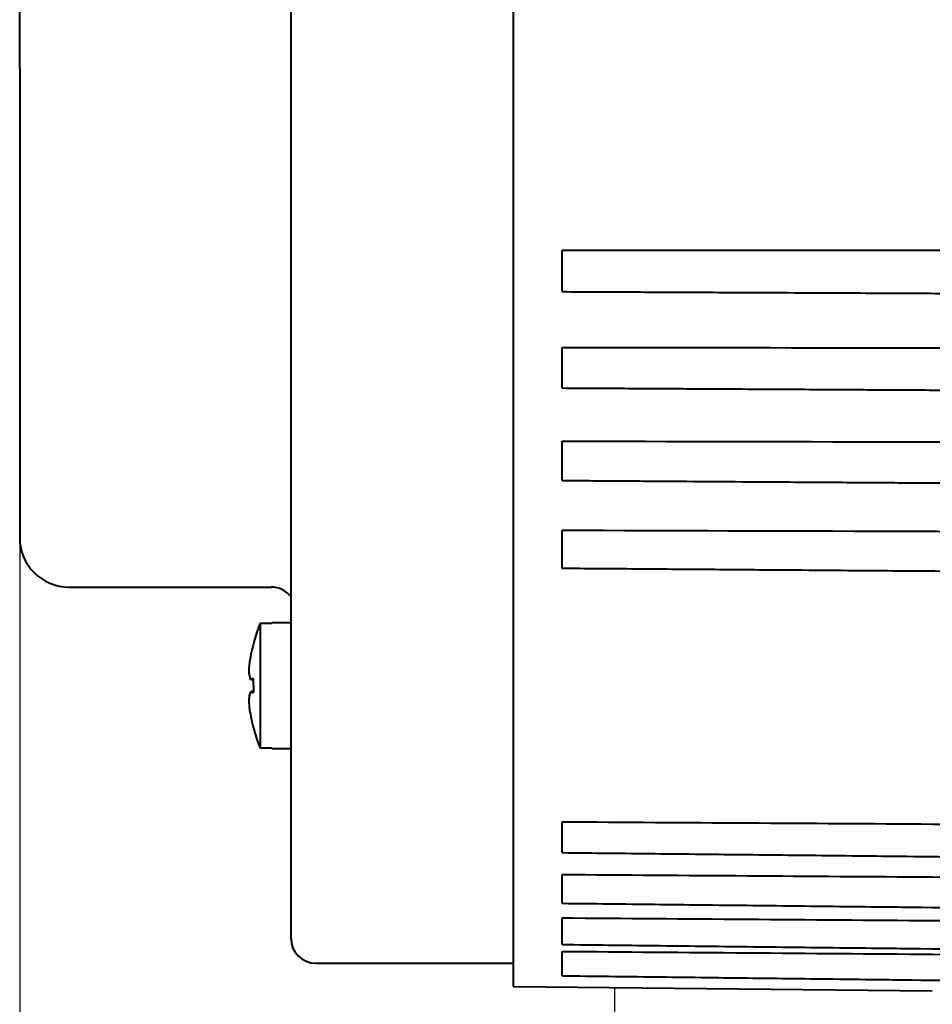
# Model space of a CAD drawing. Header units: inches. Extents: x -753 to 5070, y -3075 to 1581.
# Tile 18 of 178: x 1874 to 1911, y -1948 to -1908. Entities that reach past the tile are written whole.
import ezdxf

# ---------------------------------------------------------------- set-up
doc = ezdxf.new("R2010")
doc.units = ezdxf.units.IN
doc.header["$LTSCALE"] = 10
doc.header["$MEASUREMENT"] = 0
doc.layers.add('1轮廓实线层', color=7, linetype='Continuous')
doc.layers.add('7标注层', color=4, linetype='Continuous')
doc.layers.add('图层2', color=4, linetype='Continuous', lineweight=40)
doc.styles.add('TH_GBDIM', font='romans.shx', dxfattribs={"width": 0.8, "bigfont": 'gbcbig.shx'})
doc.dimstyles.new('TH_GBDIM', dxfattribs={"dimtxt": 3.5, "dimasz": 2.5, "dimexe": 2, "dimexo": 0, "dimgap": 1, "dimtad": 1, "dimdec": 4, "dimdsep": 46, "dimtxsty": 'TH_GBDIM', "dimcen": 0.09, "dimclrd": 4, "dimclre": 4, "dimclrt": 3, "dimadec": 0, "dimazin": 0, "dimtfac": 1, "dimtdec": 4, "dimtmove": 0, "dimatfit": 3, "dimfxl": 1, "dimtzin": 0, "dimarcsym": 0})

# ---------------------------------------------------------------- blocks, each defined once
blk = doc.blocks.new('*D402')
at = {"layer": '7标注层', "color": 4, "lineweight": -2, "transparency": 16777216}
for p, q in [((1873.797, -1907.889), (1873.797, -2021.072)), ((2090.797, -1907.889), (2090.797, -2021.072)), ((1877.297, -2019.072), (2087.297, -2019.072))]:
    blk.add_line(p, q, dxfattribs=at)
at = {"layer": '7标注层', "color": 4, "transparency": 16777216}
for points in [[(1877.297, -2018.489), (1877.297, -2019.655), (1873.797, -2019.072)], [(2087.297, -2018.489), (2087.297, -2019.655), (2090.797, -2019.072)]]:
    blk.add_solid(points, dxfattribs=at)
at = {"layer": 'Defpoints', "color": 0, "transparency": 16777216}
for p in [(1873.797, -1907.889), (2090.797, -1907.889), (2090.797, -2019.072)]:
    blk.add_point(p, dxfattribs=at)
at = {"layer": '7标注层', "color": 3, "transparency": 16777216, "insert": (1981.062, -2015.322), "char_height": 5.5, "attachment_point": 5, "style": 'TH_GBDIM'}
blk.add_mtext('217', dxfattribs=at)
blk = doc.blocks.new('*D431')
at = {"layer": '7标注层', "color": 4, "lineweight": -2, "transparency": 16777216}
for p, q in [((1970.797, -1867.889), (1970.797, -2006.432)), ((1873.797, -1886.889), (1873.797, -2006.432)), ((1877.297, -2004.432), (1967.297, -2004.432))]:
    blk.add_line(p, q, dxfattribs=at)
at = {"layer": '7标注层', "color": 4, "transparency": 16777216}
for points in [[(1877.297, -2003.849), (1877.297, -2005.015), (1873.797, -2004.432)], [(1967.297, -2003.849), (1967.297, -2005.015), (1970.797, -2004.432)]]:
    blk.add_solid(points, dxfattribs=at)
at = {"layer": 'Defpoints', "color": 0, "transparency": 16777216}
for p in [(1970.797, -1867.889), (1873.797, -1886.889), (1970.797, -2004.432)]:
    blk.add_point(p, dxfattribs=at)
at = {"layer": '7标注层', "color": 3, "transparency": 16777216, "insert": (1922.297, -2000.682), "char_height": 5.5, "attachment_point": 5, "style": 'TH_GBDIM'}
blk.add_mtext('97', dxfattribs=at)

msp = doc.modelspace()

# ---------------------------------------------------------------- linework, layer by layer
at = {"layer": '1轮廓实线层'}
msp.add_line((1897.934, -1958.828), (1897.92, -1947.132), dxfattribs=at)
at = {"layer": '图层2', "color": 0}
for p, q in [((1893.797, -1868.689), (1893.797, -1947.089)), ((1884.797, -1945.139), (1884.797, -1870.639)), ((1873.797, -1909.866), (1873.797, -1928.889)), ((1875.797, -1930.889), (1877.297, -1930.889)), ((1875.797, -1930.889), (1880.297, -1930.889)), ((1880.297, -1930.889), (1883.997, -1930.889)), ((1883.547, -1932.359), (1884.022, -1932.359)), ((1883.547, -1932.359), (1883.547, -1937.419)), ((1884.797, -1932.339), (1884.022, -1932.339)), ((1884.022, -1932.339), (1884.022, -1932.359)), ((1884.022, -1937.419), (1883.547, -1937.419)), ((1884.022, -1937.439), (1884.022, -1937.419)), ((1884.022, -1937.439), (1884.797, -1937.439)), ((1885.797, -1946.139), (1893.797, -1946.139)), ((1893.797, -1947.089), (1910.797, -1947.265))]:
    msp.add_line(p, q, dxfattribs=at)
for centre, radius, start, end in [((1875.797, -1928.889), 2, 180, 270), ((1883.997, -1931.889), 1, 36.8705, 90), ((1889.797, -1934.889), 6.742, 157.9613, 170.7918), ((1889.797, -1934.889), 6.742, 189.1811, 202.0387), ((1885.797, -1945.139), 1, 180, 270)]:
    msp.add_arc(centre, radius, start, end, dxfattribs=at)
msp.add_ellipse((1887.958, -1934.889), major_axis=(0, -6.112), ratio=0.766866, start_param=4.71119, end_param=4.758433, dxfattribs=at)
for points, degree, knots in [([(1873.797, -1909.866), (1873.797, -1909.702), (1873.797, -1909.538), (1873.797, -1909.211), (1873.797, -1909.047), (1873.797, -1908.72), (1873.797, -1908.556), (1873.797, -1908.31), (1873.797, -1908.227), (1873.797, -1908.062), (1873.797, -1907.98), (1873.797, -1907.814), (1873.797, -1907.731), (1873.797, -1907.565), (1873.797, -1907.482), (1873.797, -1907.232), (1873.797, -1907.067), (1873.797, -1906.737), (1873.797, -1906.573), (1873.797, -1906.243), (1873.797, -1906.077), (1873.797, -1905.911)], 3, [0, 0, 0, 0, 0.125, 0.125, 0.25, 0.25, 0.375, 0.375, 0.4375, 0.4375, 0.5, 0.5, 0.5625, 0.5625, 0.625, 0.625, 0.75, 0.75, 0.875, 0.875, 1, 1, 1, 1]), ([(1895.797, -1918.914), (1895.797, -1918.913), (1895.797, -1918.912), (1895.797, -1918.91), (1895.797, -1918.908), (1895.797, -1918.903), (1895.797, -1918.893), (1895.797, -1918.879), (1895.797, -1918.867), (1895.797, -1918.862), (1895.797, -1918.853), (1895.797, -1918.848), (1895.797, -1918.822), (1895.797, -1918.797), (1895.797, -1918.753), (1895.797, -1918.737), (1895.797, -1918.713), (1895.797, -1918.704), (1895.797, -1918.687), (1895.797, -1918.678), (1895.797, -1918.632), (1895.797, -1918.592), (1895.797, -1918.528), (1895.797, -1918.506), (1895.797, -1918.472), (1895.797, -1918.461), (1895.797, -1918.437), (1895.797, -1918.426), (1895.797, -1918.366), (1895.797, -1918.317), (1895.797, -1918.241), (1895.797, -1918.216), (1895.797, -1918.177), (1895.797, -1918.164), (1895.797, -1918.137), (1895.797, -1918.124), (1895.797, -1918.059), (1895.797, -1918.007), (1895.797, -1917.942), (1895.797, -1917.928), (1895.797, -1917.902), (1895.797, -1917.889), (1895.797, -1917.85), (1895.797, -1917.825), (1895.797, -1917.749), (1895.797, -1917.7), (1895.797, -1917.642), (1895.797, -1917.63), (1895.797, -1917.607), (1895.797, -1917.595), (1895.797, -1917.561), (1895.797, -1917.54), (1895.797, -1917.477), (1895.797, -1917.438), (1895.797, -1917.384), (1895.797, -1917.366), (1895.797, -1917.334), (1895.797, -1917.319), (1895.797, -1917.276), (1895.797, -1917.252), (1895.797, -1917.232)], 3, [0, 0, 0, 0, 0.015978, 0.015978, 0.032656, 0.032656, 0.066013, 0.09937, 0.09937, 0.116048, 0.116048, 0.132726, 0.132726, 0.19944, 0.19944, 0.232796, 0.232796, 0.249475, 0.249475, 0.266153, 0.266153, 0.332866, 0.332866, 0.366223, 0.366223, 0.382901, 0.382901, 0.39958, 0.39958, 0.466293, 0.466293, 0.49965, 0.49965, 0.516328, 0.516328, 0.533006, 0.533006, 0.59972, 0.59972, 0.616398, 0.616398, 0.633076, 0.633076, 0.666433, 0.666433, 0.733147, 0.733147, 0.749825, 0.749825, 0.766503, 0.766503, 0.79986, 0.79986, 0.866573, 0.866573, 0.89993, 0.89993, 0.933287, 0.933287, 1, 1, 1, 1]), ([(1895.797, -1918.914), (1896.728, -1918.918), (1898.624, -1918.927), (1901.385, -1918.939), (1903.98, -1918.951), (1906.271, -1918.961), (1908.251, -1918.97), (1909.939, -1918.978), (1911.429, -1918.985), (1912.831, -1918.991), (1914.868, -1919), (1917.524, -1919.012), (1920.708, -1919.027), (1923.233, -1919.038), (1925.098, -1919.047), (1926.417, -1919.052), (1927.84, -1919.059), (1929.498, -1919.066), (1931.478, -1919.075), (1933.783, -1919.086), (1936.413, -1919.098), (1939.367, -1919.111), (1942.645, -1919.126), (1946.158, -1919.142), (1948.578, -1919.153), (1949.797, -1919.158), (1949.803, -1919.158), (1949.809, -1919.158), (1949.815, -1919.158), (1954.476, -1919.179), (1959.136, -1919.2), (1963.797, -1919.221)], 3, [0, 0, 0, 0, 0.051697, 0.105355, 0.153402, 0.195839, 0.232664, 0.26337, 0.28963, 0.315451, 0.341272, 0.402751, 0.463022, 0.518161, 0.543046, 0.566643, 0.591418, 0.622086, 0.658763, 0.701449, 0.750144, 0.804848, 0.865562, 0.932284, 1, 1, 1, 1.000338, 1.000338, 1.000338, 1.259261, 1.259261, 1.259261, 1.259261]), ([(1895.797, -1921.175), (1913.797, -1921.195), (1931.797, -1921.217), (1949.797, -1921.241), (1949.977, -1921.241), (1950.158, -1921.241), (1950.339, -1921.241), (1954.825, -1921.247), (1959.311, -1921.253), (1963.797, -1921.259)], 3, [0, 0, 0, 0, 1, 1, 1, 1.010032, 1.010032, 1.010032, 1.25926, 1.25926, 1.25926, 1.25926]), ([(1895.797, -1922.82), (1895.797, -1922.82), (1895.797, -1922.819), (1895.797, -1922.818), (1895.797, -1922.814), (1895.797, -1922.805), (1895.797, -1922.797), (1895.797, -1922.794), (1895.797, -1922.787), (1895.797, -1922.783), (1895.797, -1922.763), (1895.797, -1922.743), (1895.797, -1922.707), (1895.797, -1922.693), (1895.797, -1922.672), (1895.797, -1922.664), (1895.797, -1922.649), (1895.797, -1922.641), (1895.797, -1922.601), (1895.797, -1922.565), (1895.797, -1922.506), (1895.797, -1922.486), (1895.797, -1922.454), (1895.797, -1922.443), (1895.797, -1922.421), (1895.797, -1922.41), (1895.797, -1922.354), (1895.797, -1922.307), (1895.797, -1922.234), (1895.797, -1922.209), (1895.797, -1922.171), (1895.797, -1922.158), (1895.797, -1922.132), (1895.797, -1922.119), (1895.797, -1922.055), (1895.797, -1922.003), (1895.797, -1921.937), (1895.797, -1921.924), (1895.797, -1921.898), (1895.797, -1921.885), (1895.797, -1921.845), (1895.797, -1921.819), (1895.797, -1921.742), (1895.797, -1921.691), (1895.797, -1921.63), (1895.797, -1921.617), (1895.797, -1921.593), (1895.797, -1921.581), (1895.797, -1921.545), (1895.797, -1921.522), (1895.797, -1921.454), (1895.797, -1921.412), (1895.797, -1921.352), (1895.797, -1921.333), (1895.797, -1921.296), (1895.797, -1921.279), (1895.797, -1921.23), (1895.797, -1921.201), (1895.797, -1921.175)], 3, [0, 0, 0, 0, 0.010897, 0.010897, 0.045004, 0.079111, 0.079111, 0.096165, 0.096165, 0.113218, 0.113218, 0.181432, 0.181432, 0.215539, 0.215539, 0.232593, 0.232593, 0.249646, 0.249646, 0.31786, 0.31786, 0.351967, 0.351967, 0.369021, 0.369021, 0.386074, 0.386074, 0.454288, 0.454288, 0.488395, 0.488395, 0.505449, 0.505449, 0.522502, 0.522502, 0.590716, 0.590716, 0.60777, 0.60777, 0.624823, 0.624823, 0.65893, 0.65893, 0.727144, 0.727144, 0.744198, 0.744198, 0.761251, 0.761251, 0.795358, 0.795358, 0.863572, 0.863572, 0.897679, 0.897679, 0.931786, 0.931786, 1, 1, 1, 1]), ([(1895.797, -1922.82), (1896.635, -1922.824), (1898.318, -1922.834), (1900.746, -1922.847), (1902.981, -1922.859), (1904.914, -1922.87), (1906.55, -1922.879), (1907.964, -1922.887), (1909.255, -1922.894), (1910.983, -1922.904), (1913.155, -1922.916), (1915.699, -1922.93), (1917.716, -1922.941), (1919.206, -1922.95), (1920.26, -1922.955), (1921.396, -1922.962), (1922.721, -1922.969), (1924.303, -1922.978), (1926.144, -1922.988), (1928.385, -1923.001), (1931.055, -1923.015), (1934.186, -1923.033), (1937.67, -1923.052), (1941.507, -1923.074), (1945.588, -1923.096), (1948.391, -1923.112), (1949.797, -1923.12), (1949.797, -1923.12), (1949.798, -1923.12), (1949.798, -1923.12), (1954.464, -1923.146), (1959.131, -1923.171), (1963.797, -1923.197)], 3, [0, 0, 0, 0, 0.046538, 0.093508, 0.134894, 0.170698, 0.200917, 0.225782, 0.249222, 0.272662, 0.321775, 0.369923, 0.41397, 0.43385, 0.452701, 0.472492, 0.496991, 0.526291, 0.560391, 0.599292, 0.650743, 0.708727, 0.773245, 0.844297, 0.921883, 1, 1, 1, 1.000026, 1.000026, 1.000026, 1.259261, 1.259261, 1.259261, 1.259261]), ([(1895.797, -1924.974), (1913.797, -1925.01), (1931.797, -1925.048), (1949.797, -1925.088), (1949.969, -1925.088), (1950.142, -1925.088), (1950.314, -1925.089), (1954.808, -1925.099), (1959.303, -1925.109), (1963.797, -1925.118)], 3, [0, 0, 0, 0, 1, 1, 1, 1.009574, 1.009574, 1.009574, 1.25926, 1.25926, 1.25926, 1.25926]), ([(1895.797, -1926.57), (1895.797, -1926.57), (1895.797, -1926.57), (1895.797, -1926.568), (1895.797, -1926.563), (1895.797, -1926.561), (1895.797, -1926.557), (1895.797, -1926.555), (1895.797, -1926.542), (1895.797, -1926.527), (1895.797, -1926.498), (1895.797, -1926.487), (1895.797, -1926.469), (1895.797, -1926.463), (1895.797, -1926.45), (1895.797, -1926.443), (1895.797, -1926.408), (1895.797, -1926.377), (1895.797, -1926.324), (1895.797, -1926.305), (1895.797, -1926.276), (1895.797, -1926.266), (1895.797, -1926.246), (1895.797, -1926.235), (1895.797, -1926.183), (1895.797, -1926.139), (1895.797, -1926.069), (1895.797, -1926.045), (1895.797, -1926.008), (1895.797, -1925.996), (1895.797, -1925.971), (1895.797, -1925.958), (1895.797, -1925.896), (1895.797, -1925.844), (1895.797, -1925.779), (1895.797, -1925.766), (1895.797, -1925.74), (1895.797, -1925.727), (1895.797, -1925.687), (1895.797, -1925.661), (1895.797, -1925.582), (1895.797, -1925.531), (1895.797, -1925.467), (1895.797, -1925.454), (1895.797, -1925.429), (1895.797, -1925.416), (1895.797, -1925.379), (1895.797, -1925.355), (1895.797, -1925.284), (1895.797, -1925.238), (1895.797, -1925.173), (1895.797, -1925.152), (1895.797, -1925.112), (1895.797, -1925.093), (1895.797, -1925.037), (1895.797, -1925.004), (1895.797, -1924.974)], 3, [0, 0, 0, 0, 0.015886, 0.051033, 0.051033, 0.068607, 0.068607, 0.08618, 0.08618, 0.156474, 0.156474, 0.191621, 0.191621, 0.209194, 0.209194, 0.226768, 0.226768, 0.297062, 0.297062, 0.332209, 0.332209, 0.349782, 0.349782, 0.367356, 0.367356, 0.437649, 0.437649, 0.472796, 0.472796, 0.49037, 0.49037, 0.507943, 0.507943, 0.578237, 0.578237, 0.59581, 0.59581, 0.613384, 0.613384, 0.648531, 0.648531, 0.718825, 0.718825, 0.736398, 0.736398, 0.753972, 0.753972, 0.789119, 0.789119, 0.859412, 0.859412, 0.894559, 0.894559, 0.929706, 0.929706, 1, 1, 1, 1]), ([(1895.797, -1926.57), (1896.635, -1926.575), (1898.318, -1926.586), (1900.746, -1926.602), (1902.981, -1926.617), (1904.914, -1926.63), (1906.55, -1926.64), (1907.964, -1926.649), (1909.255, -1926.658), (1910.983, -1926.669), (1913.156, -1926.683), (1915.699, -1926.7), (1917.716, -1926.713), (1919.206, -1926.723), (1920.26, -1926.73), (1921.396, -1926.737), (1922.721, -1926.746), (1924.303, -1926.756), (1926.145, -1926.769), (1928.385, -1926.783), (1931.055, -1926.801), (1934.186, -1926.821), (1937.67, -1926.844), (1941.507, -1926.869), (1945.588, -1926.896), (1948.391, -1926.914), (1949.797, -1926.923), (1949.797, -1926.923), (1949.797, -1926.923), (1949.797, -1926.923), (1954.464, -1926.954), (1959.13, -1926.985), (1963.797, -1927.015)], 3, [0, 0, 0, 0, 0.046541, 0.09351, 0.134897, 0.1707, 0.200919, 0.225784, 0.249224, 0.272664, 0.321776, 0.369924, 0.413972, 0.433852, 0.452702, 0.472493, 0.496993, 0.526292, 0.560392, 0.599292, 0.650743, 0.708728, 0.773246, 0.844297, 0.921883, 1, 1, 1, 1, 1, 1, 1.259258, 1.259258, 1.259258, 1.259258]), ([(1895.797, -1930.125), (1895.797, -1930.125), (1895.797, -1930.125), (1895.797, -1930.125), (1895.797, -1930.125), (1895.797, -1930.123), (1895.797, -1930.123), (1895.797, -1930.116), (1895.797, -1930.107), (1895.797, -1930.085), (1895.797, -1930.077), (1895.797, -1930.063), (1895.797, -1930.058), (1895.797, -1930.047), (1895.797, -1930.042), (1895.797, -1930.013), (1895.797, -1929.986), (1895.797, -1929.939), (1895.797, -1929.923), (1895.797, -1929.897), (1895.797, -1929.888), (1895.797, -1929.869), (1895.797, -1929.86), (1895.797, -1929.812), (1895.797, -1929.771), (1895.797, -1929.705), (1895.797, -1929.682), (1895.797, -1929.647), (1895.797, -1929.635), (1895.797, -1929.612), (1895.797, -1929.6), (1895.797, -1929.539), (1895.797, -1929.489), (1895.797, -1929.425), (1895.797, -1929.412), (1895.797, -1929.386), (1895.797, -1929.373), (1895.797, -1929.334), (1895.797, -1929.308), (1895.797, -1929.229), (1895.797, -1929.177), (1895.797, -1929.112), (1895.797, -1929.099), (1895.797, -1929.073), (1895.797, -1929.06), (1895.797, -1929.022), (1895.797, -1928.996), (1895.797, -1928.922), (1895.797, -1928.874), (1895.797, -1928.805), (1895.797, -1928.782), (1895.797, -1928.739), (1895.797, -1928.718), (1895.797, -1928.657), (1895.797, -1928.619), (1895.797, -1928.585)], 3, [0, 0, 0, 0, 0.002917, 0.002917, 0.021382, 0.021382, 0.039846, 0.039846, 0.113704, 0.113704, 0.150633, 0.150633, 0.169098, 0.169098, 0.187562, 0.187562, 0.26142, 0.26142, 0.298349, 0.298349, 0.316814, 0.316814, 0.335278, 0.335278, 0.409136, 0.409136, 0.446065, 0.446065, 0.46453, 0.46453, 0.482994, 0.482994, 0.556852, 0.556852, 0.575317, 0.575317, 0.593781, 0.593781, 0.63071, 0.63071, 0.704568, 0.704568, 0.723033, 0.723033, 0.741497, 0.741497, 0.778426, 0.778426, 0.852284, 0.852284, 0.889213, 0.889213, 0.926142, 0.926142, 1, 1, 1, 1]), ([(1895.797, -1928.585), (1913.797, -1928.637), (1931.797, -1928.691), (1949.797, -1928.746), (1949.959, -1928.746), (1950.121, -1928.747), (1950.284, -1928.747), (1954.788, -1928.761), (1959.292, -1928.775), (1963.797, -1928.789)], 3, [0, 0, 0, 0, 1, 1, 1, 1.009012, 1.009012, 1.009012, 1.25926, 1.25926, 1.25926, 1.25926]), ([(1895.797, -1930.125), (1896.728, -1930.132), (1898.624, -1930.146), (1901.386, -1930.167), (1903.98, -1930.187), (1906.272, -1930.204), (1908.251, -1930.219), (1909.939, -1930.231), (1911.429, -1930.242), (1912.832, -1930.253), (1914.868, -1930.268), (1917.524, -1930.288), (1920.708, -1930.312), (1923.233, -1930.331), (1925.098, -1930.345), (1926.417, -1930.355), (1927.84, -1930.365), (1929.498, -1930.378), (1931.478, -1930.393), (1933.783, -1930.41), (1936.413, -1930.429), (1939.367, -1930.452), (1942.645, -1930.476), (1946.248, -1930.503), (1950.176, -1930.533), (1953.306, -1930.556), (1955.127, -1930.57), (1958.73, -1930.597)], 3, [0, 0, 0, 0, 0.0457708, 0.093272, 0.135806, 0.1733729, 0.2059727, 0.2331554, 0.2564019, 0.27926, 0.3021181, 0.3565422, 0.4098973, 0.4587089, 0.4807388, 0.5016278, 0.5235595, 0.5507086, 0.5831771, 0.6209651, 0.6640725, 0.7124994, 0.7662457, 0.8253114, 0.8896966, 0.9594013, 0.9792504, 0.9792504, 0.9792504, 0.9792504]), ([(1883.159, -1934.642), (1883.143, -1934.582), (1883.13, -1934.523), (1883.11, -1934.408), (1883.103, -1934.352), (1883.098, -1934.296)], 3, [0, 0, 0, 0, 0.5, 0.5, 1, 1, 1, 1]), ([(1883.098, -1935.476), (1883.103, -1935.42), (1883.11, -1935.364), (1883.131, -1935.249), (1883.145, -1935.191), (1883.162, -1935.132)], 3, [0, 0, 0, 0, 0.5, 0.5, 1, 1, 1, 1]), ([(1883.141, -1935.965), (1883.13, -1935.884), (1883.121, -1935.803), (1883.107, -1935.641), (1883.102, -1935.559), (1883.098, -1935.476)], 3, [0, 0, 0, 0, 0.5, 0.5, 1, 1, 1, 1]), ([(1895.797, -1941.657), (1895.797, -1941.657), (1895.797, -1941.657), (1895.797, -1941.656), (1895.797, -1941.656), (1895.797, -1941.653), (1895.797, -1941.652), (1895.797, -1941.647), (1895.797, -1941.643), (1895.797, -1941.626), (1895.797, -1941.61), (1895.797, -1941.58), (1895.797, -1941.568), (1895.797, -1941.544), (1895.797, -1941.531), (1895.797, -1941.488), (1895.797, -1941.456), (1895.797, -1941.41), (1895.797, -1941.401), (1895.797, -1941.382), (1895.797, -1941.353), (1895.797, -1941.323), (1895.797, -1941.281), (1895.797, -1941.259), (1895.797, -1941.214), (1895.797, -1941.191), (1895.797, -1941.12), (1895.797, -1941.071), (1895.797, -1940.995), (1895.797, -1940.97), (1895.797, -1940.931), (1895.797, -1940.918), (1895.797, -1940.892), (1895.797, -1940.879), (1895.797, -1940.813), (1895.797, -1940.761), (1895.797, -1940.683), (1895.797, -1940.657), (1895.797, -1940.605), (1895.797, -1940.579), (1895.797, -1940.503), (1895.797, -1940.454), (1895.797, -1940.406)], 3, [0, 0, 0, 0, 0.017484, 0.017484, 0.039814, 0.039814, 0.062144, 0.062144, 0.106804, 0.106804, 0.196123, 0.196123, 0.240783, 0.240783, 0.285443, 0.285443, 0.374763, 0.374763, 0.397093, 0.397093, 0.419423, 0.464082, 0.464082, 0.508742, 0.508742, 0.553402, 0.553402, 0.642722, 0.642722, 0.687381, 0.687381, 0.709711, 0.709711, 0.732041, 0.732041, 0.821361, 0.821361, 0.866021, 0.866021, 0.91068, 0.91068, 1, 1, 1, 1]), ([(1895.797, -1940.406), (1900.797, -1940.436), (1905.797, -1940.466), (1910.797, -1940.496), (1910.8, -1940.496), (1910.803, -1940.496), (1910.806, -1940.496), (1925.703, -1940.586), (1940.6, -1940.676), (1955.497, -1940.766)], 3, [0, 0, 0, 0, 1, 1, 1, 1.000579, 1.000579, 1.000579, 3.980051, 3.980051, 3.980051, 3.980051]), ([(1895.797, -1941.657), (1910.797, -1941.816), (1955.497, -1942.287)], 1, [0, 0, 1, 3.980032, 3.980032]), ([(1895.797, -1943.71), (1895.797, -1943.71), (1895.797, -1943.71), (1895.797, -1943.709), (1895.797, -1943.708), (1895.797, -1943.699), (1895.797, -1943.688), (1895.797, -1943.666), (1895.797, -1943.657), (1895.797, -1943.637), (1895.797, -1943.627), (1895.797, -1943.591), (1895.797, -1943.563), (1895.797, -1943.523), (1895.797, -1943.515), (1895.797, -1943.498), (1895.797, -1943.472), (1895.797, -1943.444), (1895.797, -1943.406), (1895.797, -1943.386), (1895.797, -1943.344), (1895.797, -1943.322), (1895.797, -1943.255), (1895.797, -1943.208), (1895.797, -1943.136), (1895.797, -1943.111), (1895.797, -1943.073), (1895.797, -1943.061), (1895.797, -1943.035), (1895.797, -1943.022), (1895.797, -1942.957), (1895.797, -1942.905), (1895.797, -1942.827), (1895.797, -1942.801), (1895.797, -1942.748), (1895.797, -1942.722), (1895.797, -1942.644), (1895.797, -1942.593), (1895.797, -1942.543)], 3, [0, 0, 0, 0, 0.011648, 0.011648, 0.058713, 0.058713, 0.152842, 0.152842, 0.199906, 0.199906, 0.24697, 0.24697, 0.341099, 0.341099, 0.364631, 0.364631, 0.388163, 0.435228, 0.435228, 0.482292, 0.482292, 0.529356, 0.529356, 0.623485, 0.623485, 0.670549, 0.670549, 0.694082, 0.694082, 0.717614, 0.717614, 0.811743, 0.811743, 0.858807, 0.858807, 0.905871, 0.905871, 1, 1, 1, 1]), ([(1895.797, -1942.543), (1900.797, -1942.577), (1905.797, -1942.61), (1910.797, -1942.643), (1910.799, -1942.643), (1910.802, -1942.643), (1910.804, -1942.643), (1925.702, -1942.743), (1940.599, -1942.842), (1955.497, -1942.941)], 3, [0, 0, 0, 0, 1, 1, 1, 1.000483, 1.000483, 1.000483, 3.980051, 3.980051, 3.980051, 3.980051]), ([(1895.797, -1943.71), (1910.797, -1943.876), (1955.497, -1944.372)], 1, [0, 0, 1, 3.980081, 3.980081]), ([(1895.797, -1945.38), (1895.797, -1945.38), (1895.797, -1945.38), (1895.797, -1945.379), (1895.797, -1945.374), (1895.797, -1945.36), (1895.797, -1945.354), (1895.797, -1945.339), (1895.797, -1945.331), (1895.797, -1945.303), (1895.797, -1945.28), (1895.797, -1945.246), (1895.797, -1945.239), (1895.797, -1945.224), (1895.797, -1945.201), (1895.797, -1945.177), (1895.797, -1945.142), (1895.797, -1945.124), (1895.797, -1945.086), (1895.797, -1945.066), (1895.797, -1945.003), (1895.797, -1944.959), (1895.797, -1944.89), (1895.797, -1944.866), (1895.797, -1944.83), (1895.797, -1944.818), (1895.797, -1944.793), (1895.797, -1944.78), (1895.797, -1944.717), (1895.797, -1944.666), (1895.797, -1944.588), (1895.797, -1944.562), (1895.797, -1944.51), (1895.797, -1944.483), (1895.797, -1944.404), (1895.797, -1944.352), (1895.797, -1944.301)], 3, [0, 0, 0, 0, 0.003584, 0.003584, 0.103226, 0.103226, 0.153047, 0.153047, 0.202868, 0.202868, 0.302509, 0.302509, 0.32742, 0.32742, 0.35233, 0.402151, 0.402151, 0.451971, 0.451971, 0.501792, 0.501792, 0.601434, 0.601434, 0.651255, 0.651255, 0.676165, 0.676165, 0.701075, 0.701075, 0.800717, 0.800717, 0.850538, 0.850538, 0.900358, 0.900358, 1, 1, 1, 1]), ([(1895.797, -1944.301), (1900.797, -1944.337), (1905.797, -1944.373), (1910.797, -1944.409), (1910.799, -1944.409), (1910.801, -1944.409), (1910.803, -1944.409), (1925.701, -1944.517), (1940.599, -1944.624), (1955.497, -1944.732)], 3, [0, 0, 0, 0, 1, 1, 1, 1.000381, 1.000381, 1.000381, 3.980051, 3.980051, 3.980051, 3.980051]), ([(1895.797, -1945.38), (1910.797, -1945.553), (1962.797, -1946.153)], 1, [0, 0, 1, 4.466737, 4.466737]), ([(1895.797, -1946.648), (1895.797, -1946.648), (1895.797, -1946.647), (1895.797, -1946.643), (1895.797, -1946.64), (1895.797, -1946.631), (1895.797, -1946.625), (1895.797, -1946.605), (1895.797, -1946.587), (1895.797, -1946.559), (1895.797, -1946.553), (1895.797, -1946.541), (1895.797, -1946.522), (1895.797, -1946.5), (1895.797, -1946.47), (1895.797, -1946.454), (1895.797, -1946.419), (1895.797, -1946.401), (1895.797, -1946.344), (1895.797, -1946.304), (1895.797, -1946.239), (1895.797, -1946.216), (1895.797, -1946.182), (1895.797, -1946.17), (1895.797, -1946.146), (1895.797, -1946.134), (1895.797, -1946.074), (1895.797, -1946.024), (1895.797, -1945.948), (1895.797, -1945.922), (1895.797, -1945.87), (1895.797, -1945.843), (1895.797, -1945.764), (1895.797, -1945.712), (1895.797, -1945.66)], 3, [0, 0, 0, 0, 0.047417, 0.047417, 0.100338, 0.100338, 0.15326, 0.15326, 0.259102, 0.259102, 0.285563, 0.285563, 0.312024, 0.364945, 0.364945, 0.417866, 0.417866, 0.470787, 0.470787, 0.57663, 0.57663, 0.629551, 0.629551, 0.656012, 0.656012, 0.682472, 0.682472, 0.788315, 0.788315, 0.841236, 0.841236, 0.894157, 0.894157, 1, 1, 1, 1]), ([(1895.797, -1945.66), (1900.797, -1945.698), (1905.797, -1945.737), (1910.797, -1945.775), (1910.798, -1945.775), (1910.8, -1945.775), (1910.801, -1945.775), (1928.133, -1945.909), (1945.465, -1946.042), (1962.797, -1946.175)], 3, [0, 0, 0, 0, 1, 1, 1, 1.000275, 1.000275, 1.000275, 4.466726, 4.466726, 4.466726, 4.466726]), ([(1895.797, -1946.648), (1910.797, -1946.826), (1962.797, -1947.444)], 1, [0, 0, 1, 4.466708, 4.466708])]:
    msp.add_open_spline(points, degree=degree, knots=knots, dxfattribs=at)
for points, degree in [([(1895.797, -1917.232), (1918.464, -1917.235), (1941.13, -1917.243), (1963.797, -1917.254)], 3), ([(1883.098, -1934.296), (1883.105, -1934.132), (1883.12, -1933.97), (1883.141, -1933.81)], 3), ([(1883.273, -1934.601), (1883.229, -1934.612), (1883.191, -1934.626), (1883.159, -1934.642)], 3), ([(1883.272, -1934.649), (1883.159, -1934.642)], 1), ([(1883.272, -1934.656), (1883.164, -1934.645)], 1), ([(1883.271, -1934.881), (1883.27, -1934.788), (1883.271, -1934.694), (1883.273, -1934.601)], 3), ([(1883.275, -1935.121), (1883.162, -1935.132)], 1), ([(1883.162, -1935.132), (1883.193, -1935.147), (1883.231, -1935.16), (1883.276, -1935.17)], 3)]:
    msp.add_open_spline(points, degree=degree, dxfattribs=at)

# ---------------------------------------------------------------- dimensions: what is measured, and where the dimension line sits
at = {"layer": '7标注层'}
for base, p1, p2, picture, middle in [((1970.797, -2004.432), (1873.797, -1886.889), (1970.797, -1867.889), '*D431', (1922.297, -2004.432)), ((2090.797, -2019.072), (1873.797, -1907.889), (2090.797, -1907.889), '*D402', (1981.062, -2019.072))]:
    dim = msp.add_linear_dim(base=base, p1=p1, p2=p2, dimstyle='TH_GBDIM', override={"dimtxt": 5.5, "dimasz": 3.5, "dimdec": 1, "dimadec": 1}, dxfattribs=at)
    dim.commit()
    dim.dimension.update_dxf_attribs({"geometry": picture, "text_midpoint": middle, "dimtype": 160})

doc.saveas('drawing.dxf')
